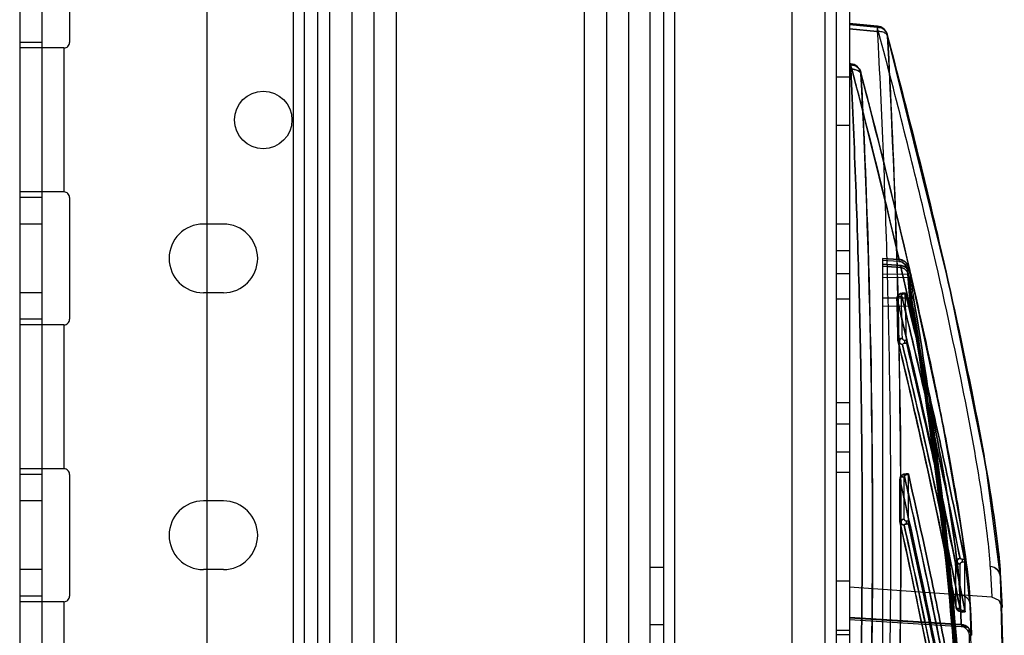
# Model space of a CAD drawing. Header units: millimetres. Extents: x 209 to 825, y 116 to 1310.
# Tile 12 of 70: x 736 to 825, y 212 to 268. Entities that reach past the tile are written whole.
import ezdxf

# ---------------------------------------------------------------- set-up
doc = ezdxf.new("R2010")
doc.units = ezdxf.units.MM
doc.header["$LTSCALE"] = 92.70943
doc.layers.get('0').update_dxf_attribs({"linetype": 'CONTINUOUS'})

msp = doc.modelspace()

# ---------------------------------------------------------------- linework, layer by layer
at = {"color": 7, "linetype": 'Continuous'}
for p, q in [((735.963, 1307.264), (735.963, 135.264)), ((737.963, 1307.264), (737.963, 135.264)), ((763.963, 1307.264), (763.963, 135.264)), ((765.963, 1307.264), (765.963, 135.264)), ((767.963, 1307.264), (767.963, 135.264)), ((769.963, 1307.264), (769.963, 135.264)), ((786.963, 1307.264), (786.963, 135.264)), ((788.963, 1307.264), (788.963, 135.264)), ((790.963, 1307.264), (790.963, 135.264)), ((808.713, 1307.264), (808.713, 165.264)), ((760.663, 1306.264), (760.663, 138.264)), ((761.663, 1306.264), (761.663, 138.264)), ((762.863, 1306.264), (762.863, 138.264)), ((809.713, 1306.064), (809.713, 166.464)), ((810.913, 1306.064), (810.913, 166.464)), ((805.713, 1272.264), (805.713, 200.264)), ((752.863, 1268.114), (752.863, 176.414)), ((792.913, 205.264), (792.913, 1267.264)), ((794.113, 1267.264), (794.113, 205.264)), ((795.113, 1267.264), (795.113, 205.264)), ((740.463, 276.764), (740.463, 265.764)), ((813.462, 267.24), (810.913, 267.471)), ((810.913, 267.373), (813.442, 267.144)), ((813.442, 267.144), (810.913, 267.373)), ((813.442, 266.76), (810.913, 266.989)), ((810.913, 266.989), (813.442, 266.76)), ((819.919, 243.903), (814.338, 266.502)), ((737.963, 265.764), (735.963, 265.764)), ((739.963, 265.264), (735.963, 265.264)), ((739.963, 265.264), (739.963, 252.264)), ((811.051, 263.837), (810.913, 263.848)), ((810.913, 263.751), (811.035, 263.752)), ((811.033, 263.742), (810.913, 263.751)), ((810.913, 263.359), (811.035, 263.37)), ((811.033, 263.349), (810.913, 263.359)), ((810.913, 262.616), (809.713, 262.616)), ((813.564, 256.805), (811.939, 263.095)), ((810.913, 258.264), (809.713, 258.264)), ((739.963, 252.264), (735.963, 252.264)), ((737.963, 251.764), (735.963, 251.764)), ((740.463, 251.764), (740.463, 240.764)), ((737.963, 249.364), (735.963, 249.364)), ((754.363, 249.364), (752.563, 249.364)), ((810.913, 249.344), (809.713, 249.344)), ((810.913, 246.95), (809.713, 246.95)), ((813.913, 246.259), (813.913, 190.698)), ((815.403, 246.171), (813.913, 246.259)), ((813.913, 246.259), (815.403, 246.171)), ((815.395, 245.984), (813.913, 246.071)), ((813.913, 245.74), (815.53, 245.624)), ((815.53, 245.624), (813.913, 245.74)), ((813.913, 245.552), (815.521, 245.437)), ((815.521, 245.437), (813.913, 245.552)), ((815.532, 245.637), (813.915, 245.752)), ((816.083, 245.42), (815.532, 245.637)), ((810.913, 244.869), (809.713, 244.869)), ((816.252, 244.847), (813.913, 244.824)), ((816.438, 244.911), (816.082, 245.42)), ((816.17, 245.174), (816.366, 245.188)), ((816.216, 244.512), (816.17, 245.174)), ((816.365, 245.188), (816.412, 244.526)), ((816.495, 244.628), (816.475, 244.772)), ((816.216, 244.512), (813.913, 244.535)), ((816.216, 244.512), (816.412, 244.526)), ((823.266, 227.388), (819.919, 243.903)), ((737.963, 243.164), (735.963, 243.164)), ((754.363, 243.164), (752.563, 243.164)), ((815.972, 243.136), (815.796, 243.136)), ((815.796, 243.136), (815.796, 243.021)), ((815.98, 243.118), (815.796, 243.118)), ((815.965, 243.021), (815.796, 243.021)), ((810.913, 242.598), (809.713, 242.598)), ((816.488, 242.685), (813.913, 242.659)), ((816.5, 241.911), (813.913, 241.937)), ((737.963, 240.764), (735.963, 240.764)), ((739.963, 240.264), (735.963, 240.264)), ((739.963, 240.264), (739.963, 227.264)), ((816.072, 238.852), (815.899, 238.852)), ((815.899, 238.852), (815.899, 238.586)), ((816.098, 238.586), (815.899, 238.586)), ((810.913, 233.235), (809.713, 233.235)), ((810.913, 231.283), (809.713, 231.283)), ((810.913, 228.76), (809.713, 228.76)), ((739.963, 227.264), (735.963, 227.264)), ((810.913, 226.932), (809.713, 226.932)), ((816.055, 226.823), (815.798, 226.773)), ((816.238, 226.823), (816.055, 226.823)), ((816.055, 226.823), (816.055, 226.707)), ((824.571, 217.487), (823.266, 227.389)), ((737.963, 226.764), (735.963, 226.764)), ((740.463, 226.764), (740.463, 215.764)), ((815.799, 226.773), (815.604, 226.66)), ((816.246, 226.804), (816.055, 226.804)), ((816.228, 226.707), (816.055, 226.707)), ((737.963, 224.364), (735.963, 224.364)), ((754.363, 224.364), (752.563, 224.364)), ((816.227, 222.538), (816.055, 222.538)), ((816.055, 222.538), (816.055, 222.273)), ((816.247, 222.273), (816.055, 222.273)), ((821.117, 219.1), (821.32, 219.1)), ((821.117, 219.1), (821.117, 218.848)), ((821.335, 218.848), (821.117, 218.848)), ((737.963, 218.164), (735.963, 218.164)), ((754.363, 218.164), (752.563, 218.164)), ((794.113, 218.364), (792.913, 218.364)), ((823.641, 218.432), (823.776, 215.712)), ((810.913, 217.126), (809.713, 217.126)), ((824.644, 215.974), (824.571, 217.489)), ((824.571, 217.466), (824.707, 214.74)), ((810.913, 216.608), (823.771, 215.709)), ((737.963, 215.764), (735.963, 215.764)), ((739.963, 215.264), (735.963, 215.264)), ((739.963, 215.264), (739.963, 202.264)), ((824.701, 214.758), (824.644, 215.974)), ((821.38, 214.473), (821.161, 214.473)), ((821.161, 214.473), (821.161, 214.335)), ((821.902, 213.544), (821.839, 214.951)), ((821.902, 213.545), (821.839, 214.951)), ((821.019, 213.209), (810.913, 213.825)), ((810.913, 213.825), (821.02, 213.209)), ((821.019, 213.209), (810.913, 213.825)), ((821.02, 213.198), (810.913, 213.817)), ((810.913, 213.808), (821.02, 213.19)), ((821.011, 213.009), (810.913, 213.625)), ((821.369, 214.344), (821.161, 214.344)), ((821.369, 214.335), (821.161, 214.335)), ((821.958, 212.253), (821.902, 213.545)), ((794.113, 213.164), (792.913, 213.164)), ((810.913, 212.651), (809.713, 212.651)), ((821.02, 213.198), (821.02, 213.19)), ((821.958, 212.252), (821.941, 212.645)), ((810.913, 212.264), (809.713, 212.264)), ((821.958, 212.241), (821.958, 212.235))]:
    msp.add_line(p, q, dxfattribs=at)
for points in [[(816.339, 245.363), (815.029, 250.891), (813.564, 256.805)], [(816.366, 245.188), (816.055, 245.882), (815.403, 246.184)], [(816.366, 245.188), (816.057, 245.881), (815.403, 246.184)], [(816.495, 244.628), (816.475, 244.773), (816.438, 244.911)], [(821.108, 221.458), (819.335, 231.475), (816.469, 244.804)], [(816.694, 241.771), (816.627, 242.231), (816.554, 242.865), (816.48, 243.646), (816.412, 244.526)], [(816.694, 241.771), (816.602, 242.427), (816.504, 243.378), (816.412, 244.526)], [(815.39, 242.997), (815.348, 242.973), (815.327, 242.946), (815.329, 242.92)], [(815.796, 243.136), (815.538, 243.086), (815.344, 242.97)], [(815.98, 243.117), (815.971, 243.136), (815.965, 243.104), (815.965, 243.021)], [(815.965, 243.098), (815.97, 243.135), (815.98, 243.118)], [(815.209, 242.659), (815.261, 240.757), (815.307, 238.855)], [(815.317, 238.771), (817.361, 229.968), (819.103, 221.94), (820.561, 214.711)], [(821.839, 214.949), (821.108, 221.458), (819.334, 231.476)], [(815.465, 226.356), (815.467, 224.454), (815.464, 222.552)], [(815.655, 226.688), (815.611, 226.666), (815.588, 226.64), (815.588, 226.613)], [(816.246, 226.804), (816.237, 226.822), (816.23, 226.79), (816.228, 226.707)], [(816.23, 226.785), (816.236, 226.821), (816.246, 226.804)], [(815.473, 222.464), (817.429, 213.367), (819.086, 205.07), (820.462, 197.598)], [(823.771, 215.709), (824.415, 215.412), (824.701, 214.758)], [(820.731, 214.455), (820.921, 214.368), (821.161, 214.335)], [(820.731, 214.455), (820.917, 214.369), (821.161, 214.335)], [(821.369, 214.345), (821.375, 214.338), (821.378, 214.382), (821.38, 214.473)], [(821.379, 214.388), (821.375, 214.34), (821.369, 214.344)], [(821.02, 213.19), (821.671, 212.894), (821.958, 212.235)]]:
    msp.add_lwpolyline(points, dxfattribs=at)
msp.add_circle((757.963, 258.764), 2.6, dxfattribs=at)
for centre, radius, start, end in [((813.372, 266.244), 1, 14.92374, 84.93229), ((739.963, 265.764), 0.5, 269.99958, 360), ((810.972, 262.84), 1, 14.6725, 85.5917), ((739.963, 251.764), 0.5, 0, 90.00042), ((752.563, 246.264), 3.1, 90, 270), ((754.363, 246.264), 3.1, 270, 90), ((815.609, 242.671), 0.4, 131.26904, 181.83433), ((186.2, 224.698), 629.67, 1.304553, 1.651033), ((186.202, 224.698), 629.668, 1.304553, 1.651033), ((186.242, 224.707), 629.989, 1.286525, 1.665812), ((186.197, 224.633), 629.272, 1.29366, 1.640153), ((186.198, 224.633), 629.271, 1.29366, 1.640154), ((739.963, 240.764), 0.5, 269.99958, 360), ((739.963, 226.764), 0.5, 0, 90.00042), ((815.865, 226.357), 0.4, 130.43826, 180.1564), ((186.156, 224.633), 629.313, 359.809107, 0.155464), ((186.16, 224.697), 629.708, 359.820054, 0.166399), ((752.563, 221.264), 3.1, 90, 270), ((754.363, 221.264), 3.1, 270, 90), ((815.864, 222.551), 0.4, 179.68572, 192.53995), ((166.052, 209.956), 654.52, 0.421959, 0.77144), ((166.058, 209.918), 654.913, 0.41513, 0.764607), ((144.913, 197.764), 679.944, 0, 1.660645), ((739.963, 215.764), 0.5, 269.99958, 360), ((261.8, 189.846), 559.707, 2.39224, 2.66777), ((820.954, 214.787), 0.4, 190.94701, 236.01435), ((144.913, 197.764), 677.144, 0.204565, 1.452611), ((144.913, 197.764), 680, 0, 1.430228), ((820.962, 212.211), 0.8, 1.23566, 86.50322), ((820.959, 212.211), 1, 1.22129, 86.50845), ((820.959, 212.2), 1, 37.78725, 86.48205), ((144.918, 197.764), 676.998, 360, 1.273656), ((820.958, 212.199), 1.001, 1.19683, 37.76246)]:
    msp.add_arc(centre, radius, start, end, dxfattribs=at)
for points in [[(813.442, 267.144), (813.461, 267.27), (813.451, 266.888), (813.442, 266.76)], [(813.442, 266.76), (813.45, 266.872), (813.479, 267.207), (813.463, 267.096)], [(811.033, 263.742), (811.049, 263.865), (811.042, 263.494), (811.035, 263.37)], [(816.3, 244.592), (816.293, 244.678), (816.278, 244.765), (816.252, 244.847)], [(816.438, 244.911), (816.459, 244.851), (816.479, 244.789), (816.484, 244.725)], [(816.495, 244.626), (816.49, 244.692), (816.486, 244.758), (816.465, 244.82)], [(815.328, 242.92), (815.353, 242.87), (815.425, 242.852), (815.481, 242.851)], [(815.335, 242.961), (815.369, 243.004), (815.433, 243.025), (815.489, 243.024)], [(815.568, 242.839), (815.519, 242.842), (815.393, 242.825), (815.423, 242.864)], [(815.599, 243.033), (815.549, 243.033), (815.496, 243.036), (815.45, 243.017)], [(815.796, 243.118), (815.742, 243.118), (815.64, 243.13), (815.638, 243.076)], [(815.796, 243.118), (815.742, 243.118), (815.641, 243.13), (815.638, 243.076)], [(816.488, 242.685), (816.553, 242.689), (816.66, 242.715), (816.658, 242.78)], [(816.488, 242.685), (816.552, 242.689), (816.659, 242.715), (816.657, 242.78)], [(816.5, 241.911), (816.584, 241.914), (816.693, 241.835), (816.696, 241.751)], [(816.5, 241.911), (816.584, 241.914), (816.693, 241.835), (816.696, 241.751)], [(815.707, 238.502), (815.636, 238.504), (815.537, 238.517), (815.51, 238.583)], [(815.899, 238.586), (815.844, 238.586), (815.745, 238.599), (815.739, 238.544)], [(815.899, 238.586), (815.844, 238.586), (815.75, 238.599), (815.74, 238.545)], [(816.072, 238.852), (816.074, 238.787), (816.07, 238.721), (816.085, 238.658)], [(816.096, 238.586), (816.084, 238.637), (816.079, 238.691), (816.077, 238.743)], [(815.827, 226.525), (815.747, 226.531), (815.55, 226.534), (815.599, 226.597)], [(815.588, 226.613), (815.607, 226.561), (815.681, 226.54), (815.736, 226.538)], [(815.595, 226.651), (815.628, 226.694), (815.691, 226.712), (815.745, 226.711)], [(815.864, 226.72), (815.813, 226.72), (815.76, 226.723), (815.713, 226.705)], [(816.227, 222.538), (816.227, 222.474), (816.222, 222.407), (816.236, 222.344)], [(816.245, 222.273), (816.234, 222.324), (816.23, 222.377), (816.23, 222.43)], [(815.864, 222.188), (815.791, 222.19), (815.688, 222.204), (815.662, 222.272)], [(815.864, 222.188), (815.871, 222.257), (815.985, 222.273), (816.055, 222.273)], [(816.055, 222.273), (815.999, 222.273), (815.899, 222.286), (815.895, 222.231)], [(820.713, 218.751), (820.678, 218.788), (820.635, 218.84), (820.646, 218.89)], [(820.651, 218.964), (820.667, 219.037), (820.72, 219.132), (820.795, 219.135)], [(820.664, 218.825), (820.689, 218.762), (820.741, 218.689), (820.809, 218.683)], [(821.117, 219.1), (821.06, 219.1), (820.968, 219.076), (820.95, 219.13)], [(821.117, 219.1), (821.061, 219.1), (820.971, 219.077), (820.951, 219.13)], [(821.32, 219.1), (821.336, 219.017), (821.333, 218.932), (821.335, 218.848)], [(821.335, 218.848), (821.334, 218.911), (821.339, 218.976), (821.327, 219.039)], [(820.936, 218.657), (820.878, 218.662), (820.808, 218.663), (820.768, 218.706)], [(820.954, 214.406), (820.885, 214.404), (820.788, 214.385), (820.75, 214.443)], [(821.161, 214.344), (821.104, 214.344), (821.013, 214.321), (820.992, 214.375)], [(821.02, 213.209), (821.078, 213.176), (821.015, 213.075), (821.011, 213.009)], [(821.019, 213.209), (821.078, 213.176), (821.015, 213.075), (821.011, 213.009)]]:
    msp.add_open_spline(points, degree=3, dxfattribs=at)
for points, knots in [([(823.642, 218.432), (823.595, 219.36), (823.382, 221.541), (822.585, 227.185), (820.811, 236.609), (817.695, 250.686), (815.014, 261.26), (813.442, 267.144)], [0, 0, 0, 0, 0.055956, 0.131843, 0.343206, 0.633228, 1, 1, 1, 1]), ([(813.442, 267.144), (813.668, 267.141), (814.125, 266.995), (814.351, 266.556), (814.364, 266.345)], [0, 0, 0, 0, 0.516089, 1, 1, 1, 1]), ([(814.364, 266.345), (814.351, 266.556), (814.125, 266.995), (813.668, 267.141), (813.442, 267.144)], [0, 0, 0, 0, 0.483913, 1, 1, 1, 1]), ([(814.364, 266.345), (814.343, 266.431), (814.192, 266.604), (813.856, 266.73), (813.588, 266.761), (813.442, 266.76)], [0, 0, 0, 0, 0.249074, 0.588697, 1, 1, 1, 1]), ([(813.442, 266.76), (813.84, 259.407), (814.446, 244.397), (814.751, 221.483), (814.527, 205.934), (814.304, 198.044)], [0, 0, 0, 0, 0.321402, 0.655504, 1, 1, 1, 1]), ([(814.364, 266.345), (814.343, 266.431), (814.192, 266.603), (813.857, 266.73), (813.589, 266.761), (813.443, 266.76)], [0, 0, 0, 0, 0.249501, 0.588807, 1, 1, 1, 1]), ([(814.364, 266.345), (814.66, 260.88), (815.664, 238.036), (815.723, 215.15), (815.23, 197.764)], [0, 0, 0, 0, 0.239357, 1, 1, 1, 1]), ([(815.23, 197.764), (815.398, 203.701), (815.802, 226.564), (815.281, 249.443), (814.364, 266.345)], [0, 0, 0, 0, 0.259721, 1, 1, 1, 1]), ([(824.571, 217.482), (824.525, 218.412), (824.311, 220.599), (823.514, 226.257), (821.739, 235.708), (818.621, 249.825), (815.937, 260.431), (814.364, 266.332)], [0, 0, 0, 0, 0.055943, 0.131819, 0.343166, 0.633192, 1, 1, 1, 1]), ([(814.364, 266.332), (815.937, 260.43), (818.621, 249.825), (821.739, 235.708), (823.514, 226.257), (824.311, 220.598), (824.525, 218.412), (824.571, 217.482)], [0, 0, 0, 0, 0.366809, 0.656835, 0.868182, 0.944057, 1, 1, 1, 1]), ([(811.033, 263.349), (811.041, 263.462), (811.09, 263.49), (811.038, 263.774), (811.035, 263.752)], [0, 0, 0, 0, 0.83609, 1, 1, 1, 1]), ([(811.033, 263.742), (811.448, 262.169), (812.967, 256.328), (814.405, 250.466), (815.403, 246.171)], [0, 0, 0, 0, 0.269526, 1, 1, 1, 1]), ([(811.964, 262.936), (811.952, 263.149), (811.725, 263.593), (811.261, 263.741), (811.033, 263.742)], [0, 0, 0, 0, 0.483312, 1, 1, 1, 1]), ([(811.965, 262.932), (811.945, 263.02), (811.793, 263.195), (811.452, 263.32), (811.181, 263.35), (811.033, 263.349)], [0, 0, 0, 0, 0.249533, 0.588746, 1, 1, 1, 1]), ([(811.033, 263.349), (811.246, 263.35), (811.595, 263.314), (811.932, 263.075), (811.964, 262.937)], [0, 0, 0, 0, 0.599398, 1, 1, 1, 1]), ([(811.737, 198.035), (811.949, 205.526), (812.17, 220.294), (811.92, 242.072), (811.386, 256.347), (811.033, 263.349)], [0, 0, 0, 0, 0.344126, 0.678084, 1, 1, 1, 1]), ([(815.404, 246.171), (815.089, 247.526), (813.7, 253.399), (812.219, 259.251), (811.034, 263.742)], [0, 0, 0, 0, 0.230377, 1, 1, 1, 1]), ([(811.034, 263.742), (811.263, 263.74), (811.727, 263.592), (811.953, 263.147), (811.965, 262.933)], [0, 0, 0, 0, 0.516861, 1, 1, 1, 1]), ([(811.034, 263.349), (811.386, 256.35), (811.92, 242.076), (812.17, 220.303), (811.949, 205.54), (811.738, 198.054)], [0, 0, 0, 0, 0.321891, 0.656028, 1, 1, 1, 1]), ([(811.964, 262.937), (812.228, 257.732), (813.112, 236.021), (813.14, 214.274), (812.672, 197.764)], [0, 0, 0, 0, 0.239862, 1, 1, 1, 1]), ([(811.965, 262.934), (812.383, 261.345), (813.913, 255.447), (815.361, 249.528), (816.365, 245.193)], [0, 0, 0, 0, 0.269696, 1, 1, 1, 1]), ([(812.672, 197.764), (812.832, 203.396), (813.225, 225.12), (812.778, 246.86), (811.965, 262.933)], [0, 0, 0, 0, 0.259284, 1, 1, 1, 1]), ([(816.365, 245.192), (816.049, 246.558), (814.651, 252.489), (813.159, 258.397), (811.965, 262.933)], [0, 0, 0, 0, 0.230201, 1, 1, 1, 1]), ([(815.395, 245.984), (815.396, 246.003), (815.399, 246.065), (815.403, 246.127), (815.403, 246.171)], [0, 0, 0, 0, 0.295927, 1, 1, 1, 1]), ([(815.395, 245.984), (815.396, 246.003), (815.399, 246.065), (815.403, 246.127), (815.403, 246.171)], [0, 0, 0, 0, 0.295927, 1, 1, 1, 1]), ([(816.17, 245.174), (816.155, 245.313), (816.077, 245.587), (815.786, 245.891), (815.523, 245.974), (815.395, 245.984)], [0, 0, 0, 0, 0.346913, 0.680461, 1, 1, 1, 1]), ([(815.395, 245.984), (815.522, 245.974), (815.782, 245.893), (816.076, 245.591), (816.154, 245.315), (816.17, 245.174)], [0, 0, 0, 0, 0.316066, 0.647081, 1, 1, 1, 1]), ([(816.365, 245.188), (816.354, 245.358), (816.25, 245.692), (815.891, 246.059), (815.564, 246.163), (815.403, 246.171)], [0, 0, 0, 0, 0.34279, 0.674935, 1, 1, 1, 1]), ([(815.403, 246.171), (815.563, 246.163), (815.886, 246.062), (816.248, 245.697), (816.354, 245.36), (816.365, 245.188)], [0, 0, 0, 0, 0.321181, 0.651919, 1, 1, 1, 1]), ([(815.521, 245.437), (815.523, 245.466), (815.526, 245.499), (815.534, 245.657), (815.53, 245.624)], [0, 0, 0, 0, 0.470432, 1, 1, 1, 1]), ([(815.521, 245.437), (815.524, 245.466), (815.526, 245.499), (815.534, 245.657), (815.53, 245.624)], [0, 0, 0, 0, 0.470438, 1, 1, 1, 1]), ([(820.901, 215.898), (820.833, 217.362), (820.411, 220.979), (819.37, 227.405), (817.722, 235.859), (816.334, 242.149), (815.53, 245.624)], [0, 0, 0, 0, 0.14543, 0.360883, 0.64603, 1, 1, 1, 1]), ([(815.53, 245.624), (815.661, 245.616), (815.925, 245.544), (816.252, 245.289), (816.393, 245.044), (816.438, 244.911)], [0, 0, 0, 0, 0.323498, 0.655029, 1, 1, 1, 1]), ([(815.53, 245.624), (816.334, 242.149), (817.722, 235.86), (819.37, 227.405), (820.411, 220.98), (820.833, 217.362), (820.901, 215.898)], [0, 0, 0, 0, 0.353968, 0.639102, 0.854559, 1, 1, 1, 1]), ([(816.438, 244.911), (816.393, 245.042), (816.254, 245.287), (815.928, 245.543), (815.662, 245.616), (815.53, 245.624)], [0, 0, 0, 0, 0.340855, 0.674736, 1, 1, 1, 1]), ([(815.521, 245.437), (815.626, 245.428), (815.84, 245.368), (816.103, 245.157), (816.213, 244.955), (816.252, 244.847)], [0, 0, 0, 0, 0.319851, 0.653196, 1, 1, 1, 1]), ([(816.252, 244.847), (816.213, 244.956), (816.102, 245.159), (815.837, 245.369), (815.625, 245.429), (815.521, 245.437)], [0, 0, 0, 0, 0.349596, 0.684806, 1, 1, 1, 1]), ([(816.252, 244.847), (816.276, 244.855), (816.314, 244.87), (816.478, 244.919), (816.438, 244.911)], [0, 0, 0, 0, 0.380044, 1, 1, 1, 1]), ([(816.252, 244.847), (816.31, 244.867), (816.314, 244.871), (816.443, 244.912), (816.438, 244.911)], [0, 0, 0, 0, 0.927832, 1, 1, 1, 1]), ([(816.3, 244.592), (816.343, 244.595), (816.405, 244.6), (816.464, 244.617), (816.492, 244.62), (816.495, 244.626)], [0, 0, 0, 0, 0.653887, 0.89043, 1, 1, 1, 1]), ([(816.3, 244.592), (816.343, 244.595), (816.405, 244.6), (816.464, 244.617), (816.492, 244.62), (816.495, 244.626)], [0, 0, 0, 0, 0.653877, 0.890424, 1, 1, 1, 1]), ([(816.495, 244.626), (816.513, 244.394), (816.549, 243.959), (816.611, 243.374), (816.658, 243.022), (816.683, 242.871)], [0, 0, 0, 0, 0.39627, 0.740786, 1, 1, 1, 1]), ([(816.495, 244.616), (817.295, 241.147), (818.676, 234.869), (820.316, 226.429), (821.352, 220.013), (821.772, 216.4), (821.839, 214.938)], [0, 0, 0, 0, 0.353873, 0.63898, 0.854462, 1, 1, 1, 1]), ([(821.839, 214.938), (821.772, 216.401), (821.352, 220.014), (820.316, 226.43), (818.676, 234.869), (817.295, 241.147), (816.495, 244.616)], [0, 0, 0, 0, 0.145549, 0.361035, 0.646129, 1, 1, 1, 1]), ([(816.5, 241.911), (816.435, 242.275), (816.332, 243.142), (816.254, 244.011), (816.216, 244.512)], [0, 0, 0, 0, 0.424051, 1, 1, 1, 1]), ([(816.216, 244.512), (816.254, 244.011), (816.332, 243.142), (816.435, 242.275), (816.5, 241.911)], [0, 0, 0, 0, 0.575974, 1, 1, 1, 1]), ([(816.3, 244.592), (816.317, 244.34), (816.354, 243.868), (816.416, 243.232), (816.463, 242.849), (816.488, 242.685)], [0, 0, 0, 0, 0.395951, 0.740489, 1, 1, 1, 1]), ([(816.488, 242.685), (816.463, 242.849), (816.416, 243.232), (816.354, 243.868), (816.317, 244.34), (816.3, 244.592)], [0, 0, 0, 0, 0.259512, 0.604053, 1, 1, 1, 1]), ([(816.696, 241.751), (816.656, 241.989), (816.584, 242.548), (816.491, 243.473), (816.437, 244.16), (816.412, 244.526)], [0, 0, 0, 0, 0.259006, 0.606091, 1, 1, 1, 1]), ([(815.609, 242.84), (815.581, 242.839), (815.497, 242.832), (815.358, 242.811), (815.194, 242.714), (815.211, 242.644)], [0, 0, 0, 0, 0.177867, 0.534549, 1, 1, 1, 1]), ([(815.609, 242.84), (815.556, 242.839), (815.453, 242.824), (815.31, 242.791), (815.198, 242.698), (815.211, 242.644)], [0, 0, 0, 0, 0.334078, 0.646217, 1, 1, 1, 1]), ([(815.609, 243.033), (815.506, 243.029), (815.3, 242.948), (815.208, 242.74), (815.211, 242.644)], [0, 0, 0, 0, 0.516552, 1, 1, 1, 1]), ([(815.611, 243.033), (815.507, 243.029), (815.302, 242.949), (815.209, 242.742), (815.211, 242.645)], [0, 0, 0, 0, 0.516105, 1, 1, 1, 1]), ([(820.911, 219.161), (820.562, 220.926), (818.932, 228.913), (817.112, 236.86), (815.608, 243.033)], [0, 0, 0, 0, 0.2206, 1, 1, 1, 1]), ([(815.796, 243.021), (815.741, 243.015), (815.655, 242.978), (815.617, 242.893), (815.609, 242.84)], [0, 0, 0, 0, 0.509077, 1, 1, 1, 1]), ([(815.61, 243.033), (816.149, 240.822), (818.038, 232.892), (819.774, 224.926), (820.913, 219.162)], [0, 0, 0, 0, 0.279202, 1, 1, 1, 1]), ([(821.318, 219.1), (820.842, 221.504), (819.797, 226.585), (818.019, 234.592), (816.695, 240.188), (815.98, 243.118)], [0, 0, 0, 0, 0.298829, 0.632392, 1, 1, 1, 1]), ([(815.982, 243.118), (816.696, 240.189), (818.019, 234.592), (819.796, 226.584), (820.844, 221.504), (821.32, 219.1)], [0, 0, 0, 0, 0.367593, 0.701156, 1, 1, 1, 1]), ([(821.446, 197.764), (821.24, 202.794), (820.611, 212.853), (819.021, 227.901), (817.533, 237.889), (816.683, 242.871)], [0, 0, 0, 0, 0.332747, 0.665927, 1, 1, 1, 1]), ([(816.683, 242.871), (817.533, 237.889), (819.021, 227.901), (820.611, 212.853), (821.24, 202.794), (821.446, 197.764)], [0, 0, 0, 0, 0.334072, 0.667253, 1, 1, 1, 1]), ([(815.211, 242.646), (815.75, 240.435), (817.638, 232.502), (819.374, 224.532), (820.513, 218.766)], [0, 0, 0, 0, 0.279194, 1, 1, 1, 1]), ([(820.513, 218.766), (820.164, 220.531), (818.535, 228.521), (816.715, 236.472), (815.211, 242.646)], [0, 0, 0, 0, 0.220607, 1, 1, 1, 1]), ([(816.488, 242.685), (817.338, 237.701), (818.826, 227.712), (820.415, 212.668), (821.044, 202.616), (821.25, 197.591)], [0, 0, 0, 0, 0.334316, 0.667499, 1, 1, 1, 1]), ([(821.25, 197.591), (821.044, 202.616), (820.415, 212.668), (818.826, 227.712), (817.338, 237.701), (816.488, 242.685)], [0, 0, 0, 0, 0.332502, 0.665684, 1, 1, 1, 1]), ([(821.169, 197.937), (820.956, 202.831), (820.325, 212.626), (818.766, 227.296), (817.322, 237.044), (816.5, 241.911)], [0, 0, 0, 0, 0.332103, 0.665295, 1, 1, 1, 1]), ([(816.5, 241.911), (817.322, 237.044), (818.766, 227.296), (820.325, 212.626), (820.956, 202.831), (821.169, 197.937)], [0, 0, 0, 0, 0.334706, 0.667898, 1, 1, 1, 1]), ([(816.693, 241.771), (817.516, 236.901), (818.961, 227.148), (820.521, 212.47), (821.152, 202.669), (821.365, 197.773)], [0, 0, 0, 0, 0.334707, 0.667899, 1, 1, 1, 1]), ([(821.366, 197.773), (821.153, 202.669), (820.521, 212.47), (818.961, 227.148), (817.517, 236.901), (816.694, 241.771)], [0, 0, 0, 0, 0.332102, 0.665295, 1, 1, 1, 1]), ([(816.696, 241.751), (817.517, 236.888), (818.961, 227.143), (820.52, 212.469), (821.152, 202.665), (821.366, 197.764)], [0, 0, 0, 0, 0.334302, 0.667494, 1, 1, 1, 1]), ([(821.366, 197.764), (821.152, 202.665), (820.52, 212.469), (818.961, 227.143), (817.517, 236.888), (816.696, 241.751)], [0, 0, 0, 0, 0.332506, 0.665698, 1, 1, 1, 1]), ([(815.706, 239.033), (815.679, 239.033), (815.595, 239.027), (815.456, 239.006), (815.292, 238.91), (815.309, 238.84)], [0, 0, 0, 0, 0.176775, 0.534031, 1, 1, 1, 1]), ([(815.309, 238.84), (815.296, 238.894), (815.407, 238.986), (815.551, 239.018), (815.654, 239.032), (815.706, 239.033)], [0, 0, 0, 0, 0.353585, 0.66567, 1, 1, 1, 1]), ([(820.554, 214.777), (820.21, 216.555), (818.601, 224.606), (816.799, 232.617), (815.309, 238.84)], [0, 0, 0, 0, 0.220603, 1, 1, 1, 1]), ([(815.708, 238.502), (815.61, 238.497), (815.407, 238.554), (815.311, 238.748), (815.309, 238.84)], [0, 0, 0, 0, 0.517565, 1, 1, 1, 1]), ([(815.309, 238.84), (815.843, 236.611), (817.714, 228.617), (819.43, 220.586), (820.554, 214.777)], [0, 0, 0, 0, 0.2792, 1, 1, 1, 1]), ([(815.707, 238.502), (815.609, 238.497), (815.406, 238.555), (815.311, 238.749), (815.309, 238.84)], [0, 0, 0, 0, 0.517698, 1, 1, 1, 1]), ([(815.666, 239.032), (815.595, 239.017), (815.445, 238.933), (815.42, 238.746), (815.451, 238.669)], [0, 0, 0, 0, 0.466028, 1, 1, 1, 1]), ([(815.666, 239.032), (815.614, 239.023), (815.515, 238.972), (815.423, 238.833), (815.434, 238.664), (815.543, 238.535), (815.652, 238.503), (815.706, 238.502)], [0, 0, 0, 0, 0.201101, 0.398707, 0.595954, 0.795714, 1, 1, 1, 1]), ([(815.899, 238.852), (815.844, 238.859), (815.758, 238.896), (815.716, 238.98), (815.706, 239.034)], [0, 0, 0, 0, 0.50477, 1, 1, 1, 1]), ([(815.706, 239.033), (815.716, 238.98), (815.757, 238.895), (815.844, 238.858), (815.899, 238.852)], [0, 0, 0, 0, 0.493154, 1, 1, 1, 1]), ([(820.95, 214.406), (820.606, 216.187), (818.999, 224.248), (817.198, 232.271), (815.708, 238.502)], [0, 0, 0, 0, 0.220603, 1, 1, 1, 1]), ([(815.71, 238.502), (816.244, 236.27), (818.114, 228.265), (819.829, 220.224), (820.952, 214.406)], [0, 0, 0, 0, 0.2792, 1, 1, 1, 1]), ([(821.367, 214.344), (820.899, 216.771), (819.868, 221.899), (818.114, 229.981), (816.804, 235.63), (816.097, 238.586)], [0, 0, 0, 0, 0.298847, 0.63241, 1, 1, 1, 1]), ([(816.098, 238.586), (816.805, 235.63), (818.113, 229.98), (819.868, 221.899), (820.901, 216.771), (821.369, 214.344)], [0, 0, 0, 0, 0.367575, 0.701138, 1, 1, 1, 1]), ([(815.865, 226.526), (815.813, 226.526), (815.71, 226.514), (815.567, 226.485), (815.454, 226.394), (815.467, 226.34)], [0, 0, 0, 0, 0.334814, 0.64667, 1, 1, 1, 1]), ([(815.865, 226.526), (815.813, 226.526), (815.71, 226.514), (815.567, 226.485), (815.454, 226.394), (815.467, 226.34)], [0, 0, 0, 0, 0.334814, 0.64667, 1, 1, 1, 1]), ([(815.865, 226.72), (815.763, 226.716), (815.56, 226.637), (815.466, 226.435), (815.467, 226.339)], [0, 0, 0, 0, 0.516335, 1, 1, 1, 1]), ([(815.867, 226.72), (815.765, 226.716), (815.562, 226.638), (815.467, 226.436), (815.467, 226.341)], [0, 0, 0, 0, 0.515865, 1, 1, 1, 1]), ([(820.519, 201.657), (820.191, 203.481), (818.652, 211.738), (816.912, 219.958), (815.467, 226.343)], [0, 0, 0, 0, 0.220616, 1, 1, 1, 1]), ([(815.467, 226.343), (815.985, 224.056), (817.797, 215.854), (819.447, 207.616), (820.519, 201.657)], [0, 0, 0, 0, 0.27919, 1, 1, 1, 1]), ([(820.918, 202.042), (820.589, 203.866), (819.05, 212.12), (817.31, 220.337), (815.864, 226.72)], [0, 0, 0, 0, 0.22061, 1, 1, 1, 1]), ([(816.055, 226.804), (816.024, 226.797), (815.946, 226.795), (815.882, 226.757), (815.868, 226.732), (815.865, 226.72)], [0, 0, 0, 0, 0.613658, 0.838624, 1, 1, 1, 1]), ([(815.865, 226.72), (815.868, 226.732), (815.882, 226.757), (815.946, 226.795), (816.024, 226.797), (816.055, 226.804)], [0, 0, 0, 0, 0.161375, 0.38634, 1, 1, 1, 1]), ([(815.865, 226.526), (815.873, 226.579), (815.913, 226.664), (816, 226.701), (816.055, 226.707)], [0, 0, 0, 0, 0.491825, 1, 1, 1, 1]), ([(815.866, 226.72), (816.384, 224.433), (818.197, 216.234), (819.847, 207.999), (820.92, 202.042)], [0, 0, 0, 0, 0.279198, 1, 1, 1, 1]), ([(816.228, 226.707), (816.229, 226.244), (816.231, 225.318), (816.231, 223.928), (816.229, 223.002), (816.227, 222.538)], [0, 0, 0, 0, 0.333338, 0.666671, 1, 1, 1, 1]), ([(821.333, 201.981), (820.886, 204.465), (819.897, 209.716), (818.203, 217.992), (816.933, 223.776), (816.247, 226.804)], [0, 0, 0, 0, 0.298895, 0.632458, 1, 1, 1, 1]), ([(816.248, 226.804), (816.935, 223.777), (818.203, 217.991), (819.896, 209.716), (820.887, 204.466), (821.335, 201.981)], [0, 0, 0, 0, 0.367527, 0.701091, 1, 1, 1, 1]), ([(815.465, 222.536), (815.454, 222.59), (815.566, 222.68), (815.709, 222.708), (815.812, 222.72), (815.864, 222.72)], [0, 0, 0, 0, 0.353122, 0.664928, 1, 1, 1, 1]), ([(815.465, 222.536), (815.978, 220.232), (817.771, 211.969), (819.401, 203.67), (820.457, 197.668)], [0, 0, 0, 0, 0.279195, 1, 1, 1, 1]), ([(815.864, 222.188), (815.764, 222.184), (815.558, 222.244), (815.465, 222.443), (815.465, 222.536)], [0, 0, 0, 0, 0.517925, 1, 1, 1, 1]), ([(820.457, 197.668), (820.133, 199.505), (818.616, 207.823), (816.897, 216.103), (815.465, 222.536)], [0, 0, 0, 0, 0.220613, 1, 1, 1, 1]), ([(815.866, 222.188), (815.766, 222.184), (815.559, 222.243), (815.465, 222.443), (815.465, 222.536)], [0, 0, 0, 0, 0.517753, 1, 1, 1, 1]), ([(815.602, 222.362), (815.584, 222.41), (815.575, 222.522), (815.668, 222.661), (815.771, 222.71), (815.826, 222.719)], [0, 0, 0, 0, 0.325305, 0.648126, 1, 1, 1, 1]), ([(815.826, 222.719), (815.773, 222.711), (815.67, 222.662), (815.575, 222.522), (815.587, 222.352), (815.696, 222.221), (815.807, 222.19), (815.862, 222.188)], [0, 0, 0, 0, 0.20126, 0.401657, 0.596419, 0.79356, 1, 1, 1, 1]), ([(816.055, 222.538), (815.999, 222.545), (815.913, 222.582), (815.873, 222.666), (815.864, 222.72)], [0, 0, 0, 0, 0.506365, 1, 1, 1, 1]), ([(815.864, 222.719), (815.872, 222.666), (815.913, 222.581), (815.999, 222.545), (816.055, 222.538)], [0, 0, 0, 0, 0.491697, 1, 1, 1, 1]), ([(820.852, 197.287), (820.529, 199.127), (819.014, 207.456), (817.296, 215.747), (815.865, 222.188)], [0, 0, 0, 0, 0.220612, 1, 1, 1, 1]), ([(815.868, 222.188), (816.38, 219.881), (818.172, 211.607), (819.8, 203.297), (820.854, 197.287)], [0, 0, 0, 0, 0.279196, 1, 1, 1, 1]), ([(821.164, 197.764), (820.729, 200.226), (819.771, 205.417), (818.134, 213.588), (816.908, 219.291), (816.246, 222.273)], [0, 0, 0, 0, 0.299946, 0.633498, 1, 1, 1, 1]), ([(816.247, 222.273), (816.91, 219.291), (818.133, 213.588), (819.77, 205.418), (820.73, 200.227), (821.165, 197.767)], [0, 0, 0, 0, 0.366526, 0.700114, 1, 1, 1, 1]), ([(820.91, 219.161), (820.808, 219.159), (820.6, 219.076), (820.511, 218.867), (820.513, 218.768)], [0, 0, 0, 0, 0.50826, 1, 1, 1, 1]), ([(820.912, 219.161), (820.81, 219.16), (820.601, 219.078), (820.512, 218.868), (820.513, 218.769)], [0, 0, 0, 0, 0.507846, 1, 1, 1, 1]), ([(820.907, 219.162), (820.85, 219.159), (820.741, 219.124), (820.635, 218.987), (820.645, 218.873), (820.664, 218.825)], [0, 0, 0, 0, 0.351645, 0.675257, 1, 1, 1, 1]), ([(820.912, 218.658), (820.923, 218.714), (820.968, 218.802), (821.059, 218.841), (821.117, 218.848)], [0, 0, 0, 0, 0.497261, 1, 1, 1, 1]), ([(821.117, 218.848), (821.059, 218.841), (820.968, 218.802), (820.923, 218.714), (820.912, 218.658)], [0, 0, 0, 0, 0.501488, 1, 1, 1, 1]), ([(821.38, 214.473), (821.376, 214.959), (821.35, 215.931), (821.371, 217.39), (821.341, 218.362), (821.335, 218.848)], [0, 0, 0, 0, 0.33334, 0.666647, 1, 1, 1, 1]), ([(820.912, 218.658), (820.82, 218.656), (820.695, 218.666), (820.522, 218.72), (820.513, 218.769)], [0, 0, 0, 0, 0.649133, 1, 1, 1, 1]), ([(820.912, 218.658), (820.82, 218.656), (820.695, 218.666), (820.522, 218.72), (820.513, 218.769)], [0, 0, 0, 0, 0.649133, 1, 1, 1, 1]), ([(824.571, 217.466), (824.565, 217.705), (824.364, 218.197), (823.881, 218.416), (823.641, 218.432)], [0, 0, 0, 0, 0.499179, 1, 1, 1, 1]), ([(824.571, 217.469), (824.564, 217.707), (824.363, 218.198), (823.881, 218.416), (823.642, 218.432)], [0, 0, 0, 0, 0.499114, 1, 1, 1, 1]), ([(821.839, 214.93), (821.833, 215.171), (821.63, 215.666), (821.142, 215.883), (820.901, 215.898)], [0, 0, 0, 0, 0.499297, 1, 1, 1, 1]), ([(820.901, 215.898), (820.918, 215.531), (820.958, 214.635), (820.998, 213.739), (821.019, 213.209)], [0, 0, 0, 0, 0.408726, 1, 1, 1, 1]), ([(821.839, 214.93), (821.833, 215.171), (821.63, 215.666), (821.142, 215.883), (820.901, 215.898)], [0, 0, 0, 0, 0.499122, 1, 1, 1, 1]), ([(820.954, 214.406), (820.853, 214.405), (820.645, 214.476), (820.555, 214.68), (820.554, 214.777)], [0, 0, 0, 0, 0.508752, 1, 1, 1, 1]), ([(820.554, 214.777), (820.564, 214.728), (820.737, 214.673), (820.862, 214.662), (820.954, 214.663)], [0, 0, 0, 0, 0.3511, 1, 1, 1, 1]), ([(820.952, 214.406), (820.852, 214.405), (820.645, 214.477), (820.555, 214.68), (820.554, 214.777)], [0, 0, 0, 0, 0.508919, 1, 1, 1, 1]), ([(820.698, 214.486), (820.667, 214.535), (820.807, 214.668), (820.917, 214.656), (820.978, 214.663)], [0, 0, 0, 0, 0.487013, 1, 1, 1, 1]), ([(820.978, 214.663), (820.918, 214.656), (820.797, 214.67), (820.608, 214.427), (820.865, 214.403), (820.954, 214.406)], [0, 0, 0, 0, 0.289023, 0.571128, 1, 1, 1, 1]), ([(820.954, 214.663), (820.965, 214.607), (821.011, 214.518), (821.103, 214.48), (821.161, 214.473)], [0, 0, 0, 0, 0.497885, 1, 1, 1, 1]), ([(821.958, 212.233), (821.955, 212.315), (821.917, 213.213), (821.877, 214.111), (821.839, 214.928)], [0, 0, 0, 0, 0.091214, 1, 1, 1, 1]), ([(821.839, 214.927), (821.856, 214.561), (821.897, 213.662), (821.936, 212.764), (821.958, 212.233)], [0, 0, 0, 0, 0.408642, 1, 1, 1, 1])]:
    msp.add_open_spline(points, degree=3, knots=knots, dxfattribs=at)

doc.saveas('drawing.dxf')
